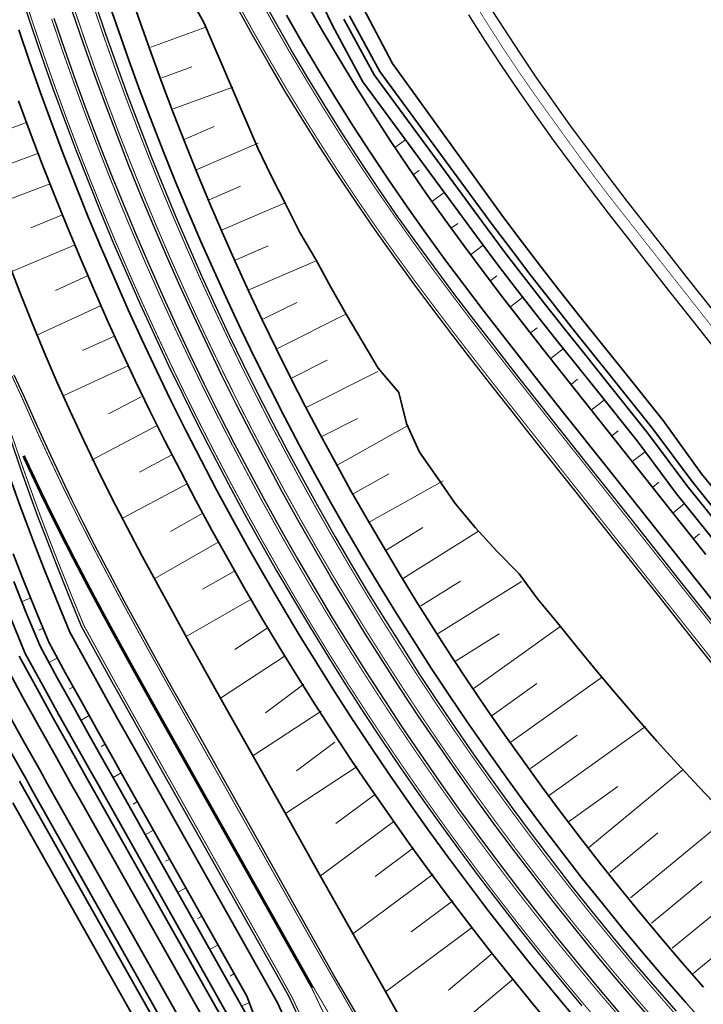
# Model space of a CAD drawing. Header units: metres. Extents: x 154839 to 161660, y 370737 to 378039.
# Tile 52 of 121: x 157237 to 157341, y 372682 to 372832. Entities that reach past the tile are written whole.
import ezdxf

# ---------------------------------------------------------------- set-up
doc = ezdxf.new("R2010")
doc.units = ezdxf.units.M
for name, pattern in [('VW-1-3_STREEP', [4, 1, -3]), ('VW-3-3_STREEP', [6, 3, -3]), ('VW-FP2-1000', [3, 0.3, -2.7])]:
    doc.linetypes.add(name, pattern=pattern)
for name, color, linetype, lineweight in [('B-WE-GW-TALUDARCERING_LANG-G', 100, 'Continuous', 18), ('N-WE-GW-GRONDWERK_BERM-G', 100, 'Continuous', 35), ('N-WE-GW-WATERGANG-G', 130, 'Continuous', 35), ('N-WE-VH-VERHARDING_HALFVERHARDING_BERM-G', 252, 'Continuous', 35), ('N-WE-VH-VERHARDING_KANTVERHARDING-G', 210, 'Continuous', 30), ('N-WE-VW-MARKERING_LANGS_STREEP_13_045-g', 7, 'VW-1-3_STREEP', 35), ('N-WE-VW-MARKERING_LANGS_STREEP_30270_010-G', 7, 'VW-FP2-1000', 35), ('N-WE-VW-MARKERING_LANGS_STREEP_33_015-G', 7, 'VW-3-3_STREEP', 35), ('N-WE-VW-MARKERING_LANGS_STREEP_DOORGETROKKEN_015-G', 7, 'Continuous', 35)]:
    doc.layers.add(name, color=color, linetype=linetype, lineweight=lineweight)

msp = doc.modelspace()

# ---------------------------------------------------------------- linework, layer by layer
at = {"layer": 'B-WE-GW-TALUDARCERING_LANG-G'}
for p, q in [((157257.17, 372827.48), (157265.54, 372830.53)), ((157258.86, 372822.83), (157263.4, 372824.48)), ((157260.57, 372818.13), (157269.64, 372821.43)), ((157238.33, 372816.08), (157229.43, 372812.75)), ((157262.09, 372813.41), (157266.79, 372815.45)), ((157264.08, 372808.82), (157273.49, 372812.9)), ((157294.29, 372812.25), (157295.89, 372813.42)), ((157240.1, 372811.37), (157235.48, 372809.64)), ((157297.1, 372808.12), (157297.99, 372808.76)), ((157241.85, 372806.69), (157232.63, 372803.23)), ((157266.04, 372804.27), (157270.82, 372806.34)), ((157300, 372804.07), (157301.8, 372805.39)), ((157268.03, 372799.69), (157277.58, 372803.82)), ((157243.73, 372802.02), (157238.92, 372800.01)), ((157302.9, 372800), (157303.85, 372800.68)), ((157245.65, 372797.41), (157236.04, 372793.39)), ((157270.01, 372795.12), (157275, 372797.28)), ((157305.78, 372795.93), (157307.7, 372797.4)), ((157271.99, 372790.56), (157282.41, 372795.07)), ((157247.52, 372792.73), (157242.68, 372790.5)), ((157308.85, 372791.99), (157309.78, 372792.71)), ((157274.22, 372786.11), (157279.37, 372788.69)), ((157311.91, 372788.06), (157313.74, 372789.48)), ((157249.61, 372788.19), (157239.94, 372783.73)), ((157276.45, 372781.66), (157286.94, 372786.92)), ((157314.98, 372784.11), (157315.91, 372784.84)), ((157251.72, 372783.62), (157246.79, 372781.35)), ((157318.04, 372780.19), (157319.91, 372781.65)), ((157278.68, 372777.21), (157284, 372779.88)), ((157253.81, 372779.08), (157243.95, 372774.53)), ((157280.91, 372772.76), (157291.67, 372778.16)), ((157321.12, 372776.24), (157322.08, 372776.99)), ((157255.67, 372774.34), (157250.74, 372771.73)), ((157324.16, 372772.3), (157326.14, 372773.88)), ((157283.15, 372768.31), (157288.58, 372771.04)), ((157258.01, 372769.93), (157248.16, 372764.69)), ((157285.5, 372763.93), (157296.09, 372769.89)), ((157327.27, 372768.38), (157328.26, 372769.17)), ((157330.36, 372764.48), (157332.37, 372765.98)), ((157260.35, 372765.51), (157255.43, 372762.89)), ((157287.94, 372759.59), (157293.34, 372762.63)), ((157290.38, 372755.25), (157301.6, 372761.56)), ((157333.47, 372760.56), (157334.44, 372761.34)), ((157262.7, 372761.09), (157252.85, 372755.86)), ((157336.57, 372756.66), (157338.34, 372758.09)), ((157265.05, 372756.64), (157260.16, 372753.84)), ((157292.94, 372750.99), (157298.52, 372754.48)), ((157295.58, 372746.77), (157307, 372753.92)), ((157339.68, 372752.75), (157340.63, 372753.5)), ((157267.53, 372752.3), (157257.76, 372746.71)), ((157270.03, 372747.94), (157265.04, 372745.08)), ((157298.22, 372742.56), (157304.24, 372746.32)), ((157300.86, 372738.34), (157313.52, 372746.25)), ((157238.91, 372743.77), (157237.58, 372743.23)), ((157272.52, 372743.6), (157262.53, 372737.88)), ((157240.78, 372739.13), (157240.11, 372738.86)), ((157274.85, 372739.13), (157269.94, 372735.92)), ((157306.2, 372729.94), (157319.38, 372739.36)), ((157303.5, 372734.12), (157310.14, 372738.27)), ((157242.95, 372734.63), (157241.69, 372733.93)), ((157277.59, 372734.94), (157267.77, 372728.53)), ((157311.99, 372721.85), (157325.88, 372731.77)), ((157245.38, 372730.25), (157244.75, 372729.9)), ((157280.41, 372730.62), (157274.58, 372726.28)), ((157309.1, 372725.89), (157315.86, 372730.73)), ((157247.8, 372725.88), (157246.55, 372725.18)), ((157283.07, 372726.54), (157272.69, 372719.76)), ((157317.78, 372713.75), (157332.4, 372724.2)), ((157314.89, 372717.8), (157322.01, 372722.89)), ((157250.22, 372721.5), (157249.6, 372721.15)), ((157285.15, 372721.8), (157279.32, 372717.46)), ((157288.56, 372718.14), (157277.62, 372710.99)), ((157252.67, 372717.14), (157251.41, 372716.43)), ((157323.8, 372705.83), (157338.13, 372717.65)), ((157320.68, 372709.7), (157328.17, 372715.06)), ((157291.12, 372713.78), (157285.29, 372709.44)), ((157255.13, 372712.78), (157254.5, 372712.42)), ((157330.14, 372698.16), (157345.1, 372710.5)), ((157294.1, 372709.78), (157282.96, 372701.49)), ((157257.58, 372708.42), (157256.32, 372707.71)), ((157326.97, 372701.99), (157334.29, 372708.04)), ((157297.1, 372705.76), (157291.27, 372701.42)), ((157260.04, 372704.06), (157259.41, 372703.71)), ((157336.47, 372690.48), (157352.07, 372703.35)), ((157300.09, 372701.73), (157287.91, 372692.67)), ((157333.3, 372694.32), (157340.95, 372700.62)), ((157262.49, 372699.7), (157261.23, 372698.99)), ((157303.09, 372697.71), (157296.74, 372692.98)), ((157264.95, 372695.35), (157264.31, 372694.99)), ((157306.08, 372693.69), (157292.87, 372683.85)), ((157339.64, 372686.64), (157347.6, 372693.21)), ((157267.4, 372690.99), (157266.14, 372690.28)), ((157309.1, 372689.68), (157302.46, 372684.14)), ((157269.86, 372686.63), (157269.22, 372686.27)), ((157312.31, 372685.83), (157298.32, 372674.15)), ((157272.16, 372682.2), (157270.94, 372681.74))]:
    msp.add_line(p, q, dxfattribs=at)
at = {"layer": 'N-WE-GW-GRONDWERK_BERM-G', "flags": 128}
for points in [[(157253.99, 372835.78), (157255.57, 372831.16), (157257.2, 372826.56), (157258.88, 372821.98), (157260.61, 372817.42), (157262.38, 372812.87), (157264.22, 372808.34), (157266.1, 372803.84), (157268.03, 372799.36), (157270.01, 372794.9), (157272.03, 372790.46), (157274.11, 372786.04), (157276.24, 372781.65), (157278.42, 372777.28), (157280.64, 372772.93), (157282.91, 372768.61), (157285.23, 372764.32), (157287.6, 372760.05), (157290.02, 372755.81), (157292.48, 372751.6), (157294.99, 372747.41), (157297.54, 372743.25), (157300.15, 372739.12), (157302.79, 372735.02), (157305.49, 372730.95), (157308.22, 372726.91), (157311.01, 372722.9), (157313.83, 372718.92), (157316.7, 372714.97), (157319.62, 372711.05), (157322.58, 372707.17), (157325.58, 372703.32), (157328.62, 372699.5), (157331.71, 372695.72), (157334.83, 372691.97), (157338, 372688.26), (157341.21, 372684.59)], [(157265.26, 372831.14), (157262.86, 372835.62)], [(157341.57, 372750.36), (157335.36, 372758.19), (157329.14, 372766.02), (157322.92, 372773.85), (157319.82, 372777.76), (157316.75, 372781.66), (157313.69, 372785.56), (157310.67, 372789.47), (157307.69, 372793.39), (157304.76, 372797.32), (157301.87, 372801.27), (157299.05, 372805.25), (157296.29, 372809.26), (157293.58, 372813.31), (157290.92, 372817.4), (157288.33, 372821.53), (157285.79, 372825.69), (157283.31, 372829.88), (157280.88, 372834.11)], [(157265.26, 372831.14), (157273.45, 372812.14), (157275.54, 372807.84), (157277.69, 372803.58), (157279.84, 372799.33), (157282.25, 372795.2), (157284.54, 372791.02), (157286.89, 372786.88), (157289.3, 372782.77), (157291.76, 372778.7), (157294.86, 372774.98), (157296.07, 372770.25), (157298.04, 372765.92), (157300.78, 372762.02), (157303.47, 372758.1), (157306.56, 372754.43), (157309.8, 372750.87), (157313.16, 372747.42), (157315.96, 372743.62), (157318.99, 372739.99), (157321.96, 372736.32), (157324.94, 372732.68), (157327.97, 372729.08), (157331.03, 372725.51), (157334.14, 372721.99), (157337.29, 372718.51), (157340.48, 372715.07), (157343.7, 372711.67)], [(157318.48, 372678.17), (157315.2, 372682.1), (157311.96, 372686.07), (157308.77, 372690.07), (157305.62, 372694.11), (157302.52, 372698.18), (157299.47, 372702.29), (157296.46, 372706.43), (157293.49, 372710.6), (157290.57, 372714.81), (157287.7, 372719.04), (157284.88, 372723.31), (157282.1, 372727.61), (157279.37, 372731.94), (157276.69, 372736.31), (157274.06, 372740.7), (157271.48, 372745.12), (157268.95, 372749.56), (157266.46, 372754.04), (157264.03, 372758.54), (157261.65, 372763.07), (157259.31, 372767.63), (157257.03, 372772.21), (157254.8, 372776.82), (157252.62, 372781.45), (157250.49, 372786.11), (157248.42, 372790.79), (157246.39, 372795.49), (157244.42, 372800.21), (157242.5, 372804.96), (157240.64, 372809.72), (157238.82, 372814.51), (157237.06, 372819.32)], [(157235.46, 372794.83), (157237.22, 372790.24), (157239.04, 372785.67), (157240.92, 372781.13), (157242.87, 372776.62), (157244.89, 372772.13), (157246.96, 372767.67), (157249.1, 372763.25), (157251.29, 372758.84), (157253.55, 372754.46), (157255.86, 372750.09), (157258.21, 372745.72), (157260.59, 372741.37), (157263, 372737.02), (157265.44, 372732.67), (157267.88, 372728.32), (157272.78, 372719.6), (157277.68, 372710.88), (157282.58, 372702.16), (157287.48, 372693.45), (157292.38, 372684.73), (157297.27, 372676.01)], [(157236.21, 372750.48), (157237.65, 372746.8), (157239.56, 372742.03), (157241.63, 372737.03), (157244.2, 372732.32), (157246.65, 372727.88), (157249.11, 372723.48), (157251.57, 372719.1), (157252.72, 372717.05), (157271.78, 372683.21), (157275.67, 372672.83)]]:
    msp.add_lwpolyline(points, dxfattribs=at)
at = {"layer": 'N-WE-GW-WATERGANG-G', "flags": 128}
for points in [[(157282.69, 372835.13), (157284.81, 372830.76), (157289.42, 372822.2), (157306.69, 372798.75), (157309.61, 372794.84), (157312.59, 372790.95), (157315.62, 372787.06), (157318.68, 372783.18), (157321.78, 372779.31), (157324.9, 372775.42), (157331.15, 372767.62), (157337.13, 372759.59), (157343.39, 372751.79), (157349.71, 372744.04), (157355.85, 372736.15), (157362.01, 372728.28), (157368.2, 372720.42), (157374.44, 372712.6), (157378.82, 372707.13), (157352.78, 372740.1)], [(157344.95, 372753.04), (157338.69, 372760.84), (157332.72, 372768.86), (157326.47, 372776.67), (157323.35, 372780.55), (157320.26, 372784.42), (157317.2, 372788.29), (157314.18, 372792.16), (157311.21, 372796.04), (157308.3, 372799.94), (157291.12, 372823.26), (157286.54, 372831.76)], [(157287.4, 372832.27), (157291.97, 372823.79), (157309.1, 372800.53), (157312.01, 372796.65), (157314.97, 372792.77), (157317.99, 372788.9), (157321.04, 372785.04), (157324.13, 372781.17), (157327.25, 372777.29), (157333.5, 372769.48), (157339.48, 372761.46), (157345.74, 372753.66)], [(157236.3, 372746.27), (157238.22, 372741.48), (157240.32, 372736.4), (157242.92, 372731.62), (157245.38, 372727.18), (157247.84, 372722.77), (157250.3, 372718.39), (157251.46, 372716.34), (157271.92, 372680.01)], [(157235.9, 372740.54), (157238.06, 372735.32), (157240.73, 372730.42), (157243.19, 372725.97), (157245.66, 372721.55), (157248.12, 372717.17), (157249.28, 372715.11), (157269.69, 372678.87)], [(157268.8, 372678.41), (157248.41, 372714.62), (157247.25, 372716.68), (157244.79, 372721.06), (157242.32, 372725.48), (157239.86, 372729.93), (157237.15, 372734.89)], [(157266.58, 372677.27), (157246.23, 372713.39), (157245.07, 372715.45), (157242.61, 372719.84), (157240.13, 372724.27), (157237.66, 372728.73), (157234.89, 372733.81)], [(157235.34, 372726.39), (157237.8, 372721.99), (157240.26, 372717.6), (157241.42, 372715.55), (157261.88, 372679.22)], [(157235.62, 372720.76), (157238.08, 372716.38), (157239.24, 372714.33), (157259.65, 372678.08)], [(157258.76, 372677.62), (157238.37, 372713.83), (157237.21, 372715.89)], [(157256.53, 372676.48), (157236.19, 372712.61)]]:
    msp.add_lwpolyline(points, dxfattribs=at)
msp.add_lwpolyline([(157289.46, 372833.47), (157293.9, 372824.98), (157310.72, 372801.72), (157313.62, 372797.86), (157316.57, 372794), (157319.58, 372790.14), (157322.63, 372786.28), (157325.71, 372782.42), (157328.83, 372778.54), (157335.07, 372770.73), (157340.94, 372762.62), (157347.28, 372754.89), (157353.71, 372747.22), (157359.81, 372739.3), (157365.96, 372731.41), (157372.11, 372723.52), (157378.34, 372715.7), (157382.71, 372710.25, 0.312425), (157394.87, 372709.48, -1), (157397.06, 372704.24, -0.301604), (157378.82, 372707.13)], format="xyb", dxfattribs=at)
at = {"layer": 'N-WE-VH-VERHARDING_HALFVERHARDING_BERM-G'}
msp.add_lwpolyline([(157340.16, 372680.44), (157338.55, 372682.24), (157335.31, 372685.94), (157332.12, 372689.69), (157328.97, 372693.46), (157325.86, 372697.28), (157322.79, 372701.12), (157319.76, 372705), (157316.78, 372708.92), (157313.84, 372712.87), (157310.95, 372716.84), (157308.1, 372720.86), (157305.3, 372724.9), (157302.54, 372728.97), (157299.82, 372733.08), (157297.15, 372737.21), (157294.53, 372741.37), (157291.95, 372745.57), (157289.43, 372749.79), (157286.94, 372754.04), (157284.51, 372758.31), (157282.12, 372762.61), (157279.78, 372766.94), (157277.49, 372771.3), (157275.25, 372775.68), (157273.05, 372780.08), (157270.91, 372784.51), (157268.81, 372788.96), (157266.77, 372793.44), (157264.77, 372797.94), (157262.83, 372802.45), (157260.93, 372807), (157259.09, 372811.56), (157257.29, 372816.14), (157255.55, 372820.74), (157253.86, 372825.36), (157252.22, 372830), (157250.63, 372834.66)], dxfattribs=at)
at = {"layer": 'N-WE-VH-VERHARDING_HALFVERHARDING_BERM-G', "flags": 128}
for points in [[(157345.01, 372740.32), (157338.79, 372748.15), (157332.58, 372755.98), (157326.36, 372763.81), (157320.14, 372771.64), (157317.04, 372775.56), (157313.96, 372779.47), (157310.89, 372783.38), (157307.86, 372787.31), (157304.86, 372791.25), (157301.9, 372795.21), (157298.99, 372799.2), (157296.14, 372803.22), (157293.35, 372807.27), (157290.61, 372811.36), (157287.93, 372815.49), (157285.31, 372819.66), (157282.74, 372823.86), (157280.24, 372828.1), (157277.79, 372832.37)], [(157237.07, 372830.12), (157238.71, 372825.31), (157240.4, 372820.52), (157242.15, 372815.75), (157243.95, 372811), (157245.8, 372806.27), (157247.7, 372801.56), (157249.66, 372796.87), (157251.67, 372792.21), (157253.73, 372787.56), (157255.84, 372782.95), (157258, 372778.35), (157260.22, 372773.78), (157262.48, 372769.23), (157264.8, 372764.71), (157267.16, 372760.21), (157269.58, 372755.75), (157272.04, 372751.3), (157274.56, 372746.89), (157277.12, 372742.5), (157279.73, 372738.15), (157282.39, 372733.82), (157285.1, 372729.52), (157287.85, 372725.25), (157290.65, 372721.02), (157293.5, 372716.81), (157296.4, 372712.64), (157299.34, 372708.5), (157302.33, 372704.39), (157305.36, 372700.32), (157308.44, 372696.28), (157311.56, 372692.27), (157314.73, 372688.3), (157317.94, 372684.36), (157321.19, 372680.46)], [(157235.57, 372762.5), (157237.29, 372757.68), (157238.13, 372755.42), (157239.52, 372751.76), (157240.95, 372748.11), (157242.85, 372743.37), (157244.84, 372738.56), (157247.31, 372734.03), (157249.75, 372729.61), (157252.2, 372725.22), (157254.66, 372720.84), (157255.82, 372718.79), (157276.37, 372682.29), (157280.03, 372674.42)]]:
    msp.add_lwpolyline(points, dxfattribs=at)
at = {"layer": 'N-WE-VH-VERHARDING_KANTVERHARDING-G', "flags": 128}
for points in [[(157237.39, 372835.55), (157238.97, 372830.75), (157240.6, 372825.96), (157242.28, 372821.2), (157244.02, 372816.45), (157245.81, 372811.72), (157247.66, 372807.01), (157249.55, 372802.32), (157251.5, 372797.65), (157253.5, 372793.01), (157255.55, 372788.39), (157257.66, 372783.79), (157259.81, 372779.21), (157262.01, 372774.66), (157264.27, 372770.13), (157266.57, 372765.63), (157268.93, 372761.16), (157271.33, 372756.71), (157273.79, 372752.28), (157276.29, 372747.89), (157278.84, 372743.52), (157281.44, 372739.19), (157284.09, 372734.88), (157286.78, 372730.6), (157289.52, 372726.35), (157292.31, 372722.13), (157295.15, 372717.94), (157298.03, 372713.79), (157300.96, 372709.67), (157303.94, 372705.58), (157306.96, 372701.52), (157310.02, 372697.5), (157313.13, 372693.51), (157316.28, 372689.55), (157319.48, 372685.63), (157322.72, 372681.75)], [(157248.73, 372834.02), (157250.33, 372829.34), (157251.98, 372824.68), (157253.68, 372820.04), (157255.43, 372815.42), (157257.23, 372810.82), (157259.08, 372806.24), (157260.99, 372801.67), (157262.94, 372797.13), (157264.94, 372792.62), (157267, 372788.12), (157269.1, 372783.65), (157271.26, 372779.2), (157273.46, 372774.78), (157275.72, 372770.38), (157278.02, 372766), (157280.37, 372761.65), (157282.76, 372757.33), (157285.21, 372753.04), (157287.7, 372748.77), (157290.24, 372744.53), (157292.83, 372740.32), (157295.47, 372736.14), (157298.15, 372731.98), (157300.87, 372727.86), (157303.65, 372723.77), (157306.46, 372719.71), (157309.33, 372715.68), (157312.23, 372711.68), (157315.18, 372707.71), (157318.18, 372703.78), (157321.22, 372699.88), (157324.3, 372696.02), (157327.42, 372692.19), (157330.59, 372688.4), (157333.8, 372684.64), (157337.05, 372680.91)], [(157346.53, 372728.75), (157340.31, 372736.59), (157334.1, 372744.42), (157327.88, 372752.25), (157321.66, 372760.08), (157315.44, 372767.91), (157312.34, 372771.83), (157309.24, 372775.76), (157306.16, 372779.7), (157303.1, 372783.66), (157300.07, 372787.64), (157297.07, 372791.65), (157294.12, 372795.7), (157291.23, 372799.78), (157288.38, 372803.9), (157285.6, 372808.06), (157282.88, 372812.26), (157280.21, 372816.5), (157277.6, 372820.77), (157275.05, 372825.08), (157272.56, 372829.42), (157270.14, 372833.8)], [(157242.43, 372831.91), (157244.05, 372827.16), (157245.72, 372822.43), (157247.44, 372817.72), (157249.22, 372813.03), (157251.05, 372808.36), (157252.93, 372803.71), (157254.86, 372799.08), (157256.85, 372794.47), (157258.88, 372789.89), (157260.97, 372785.32), (157263.1, 372780.78), (157265.29, 372776.27), (157267.53, 372771.78), (157269.81, 372767.31), (157272.15, 372762.87), (157274.53, 372758.46), (157276.97, 372754.07), (157279.45, 372749.71), (157281.98, 372745.38), (157284.56, 372741.08), (157287.19, 372736.8), (157289.86, 372732.56), (157292.58, 372728.35), (157295.35, 372724.16), (157298.16, 372720.01), (157301.02, 372715.89), (157303.93, 372711.8), (157306.88, 372707.74), (157309.87, 372703.71), (157312.91, 372699.72), (157316, 372695.77), (157319.12, 372691.85), (157322.3, 372687.96), (157325.51, 372684.11), (157328.77, 372680.29)], [(157334.31, 372678.5), (157331.04, 372682.25), (157327.8, 372686.04), (157324.61, 372689.87), (157321.46, 372693.73), (157318.35, 372697.62), (157315.29, 372701.56), (157312.27, 372705.52), (157309.29, 372709.52), (157306.36, 372713.55), (157303.48, 372717.61), (157300.64, 372721.7), (157297.84, 372725.83), (157295.09, 372729.99), (157292.39, 372734.17), (157289.73, 372738.39), (157287.12, 372742.64), (157284.56, 372746.91), (157282.05, 372751.21), (157279.58, 372755.54), (157277.16, 372759.9), (157274.8, 372764.28), (157272.48, 372768.69), (157270.2, 372773.13), (157267.98, 372777.59), (157265.81, 372782.08), (157263.69, 372786.59), (157261.62, 372791.12), (157259.6, 372795.67), (157257.63, 372800.25), (157255.71, 372804.85), (157253.84, 372809.47), (157252.02, 372814.11), (157250.25, 372818.77), (157248.54, 372823.45), (157246.88, 372828.15), (157245.27, 372832.86)], [(157290.12, 372677.69), (157285.06, 372686.32), (157264.14, 372723.48), (157262.98, 372725.53), (157260.53, 372729.89), (157258.1, 372734.25), (157255.68, 372738.62), (157253.28, 372743.01), (157250.93, 372747.42), (157248.61, 372751.84), (157246.88, 372755.24), (157245.17, 372758.66), (157244.14, 372760.77), (157242, 372765.28), (157239.91, 372769.82), (157237.9, 372774.39), (157236.39, 372777.64)]]:
    msp.add_lwpolyline(points, dxfattribs=at)
at = {"layer": 'N-WE-VH-VERHARDING_KANTVERHARDING-G'}
for points in [[(157343.45, 372739.07), (157337.23, 372746.91), (157331.01, 372754.74), (157324.79, 372762.57), (157318.58, 372770.4), (157315.47, 372774.32), (157312.38, 372778.23), (157309.31, 372782.16), (157306.27, 372786.09), (157303.26, 372790.05), (157300.29, 372794.03), (157297.37, 372798.03), (157294.5, 372802.07), (157291.69, 372806.15), (157288.94, 372810.26), (157286.25, 372814.41), (157283.61, 372818.6), (157281.03, 372822.83), (157278.51, 372827.09), (157276.05, 372831.39), (157273.65, 372835.72)], [(157281.84, 372675.27), (157278.15, 372683.21), (157257.56, 372719.77), (157256.4, 372721.83), (157253.95, 372726.19), (157251.5, 372730.58), (157249.06, 372734.99), (157246.64, 372739.42), (157244.7, 372744.12), (157242.81, 372748.85), (157241.39, 372752.47), (157240, 372756.12), (157239.17, 372758.37), (157237.45, 372763.16), (157235.81, 372767.97)]]:
    msp.add_lwpolyline(points, dxfattribs=at)
at = {"layer": 'N-WE-VH-VERHARDING_KANTVERHARDING-G', "flags": 128}
for points in [[(157308.34, 372834.18), (157310.79, 372830.35), (157313.28, 372826.55), (157315.84, 372822.78), (157318.04, 372819.64), (157318.39, 372819.13), (157321.11, 372815.34), (157323.87, 372811.61), (157326.69, 372807.86), (157329.58, 372804.08), (157332.53, 372800.29), (157335.53, 372796.46), (157338.59, 372792.59), (157341.15, 372789.35), (157403.85, 372710.21, -0.058973), (157410.02, 372700.2), (157410.09, 372700.03)], [(157406.92, 372698.56), (157405.25, 372702.16, 0.058973), (157402.79, 372706.16), (157338.53, 372787.27), (157335.96, 372790.51), (157332.9, 372794.39), (157329.89, 372798.23), (157326.93, 372802.04), (157324.02, 372805.83), (157321.18, 372809.61), (157318.41, 372813.37), (157315.67, 372817.18), (157315.29, 372817.71), (157313.08, 372820.88), (157310.5, 372824.69), (157307.98, 372828.53), (157305.51, 372832.4)]]:
    msp.add_lwpolyline(points, format="xyb", dxfattribs=at)
at = {"layer": 'N-WE-VW-MARKERING_LANGS_STREEP_13_045-g', "const_width": 0.45, "flags": 128}
msp.add_lwpolyline([(157237.81, 372765.35), (157238.58, 372763.69), (157240.74, 372759.13), (157241.79, 372757), (157243.51, 372753.54), (157245.26, 372750.11), (157247.59, 372745.65), (157249.96, 372741.22), (157252.37, 372736.81), (157254.8, 372732.42), (157257.24, 372728.04), (157259.69, 372723.68), (157260.85, 372721.63), (157281.77, 372684.47)], dxfattribs=at)
at = {"layer": 'N-WE-VW-MARKERING_LANGS_STREEP_30270_010-G', "const_width": 0.1, "flags": 128}
msp.add_lwpolyline([(157408.4, 372699.36), (157406.78, 372702.86, 0.058973), (157404.1, 372707.2), (157348.13, 372777.86), (157328.25, 372803.08, -0.00904), (157322.54, 372810.6, -0.00313), (157315.56, 372820.27, -0.015298), (157308.17, 372831.35, -0.005176), (157301.02, 372843.08, -0.013575), (157295.47, 372853.01, 0.001074), (157292.91, 372857.86, -0.091928), (157287.37, 372875.55, 0.001074), (157286.04, 372886.35), (157281.85, 372923.85)], format="xyb", dxfattribs=at)
at = {"layer": 'N-WE-VW-MARKERING_LANGS_STREEP_33_015-G', "flags": 128}
for points in [[(157213.32, 373268.7, 0.15, 0.15, 0), (157213.78, 373264.97, 0.15, 0.15, 0), (157214.39, 373259.99, 0.15, 0.15, 0), (157215.01, 373255.02, 0.15, 0.15, 0), (157215.62, 373250.04, 0.15, 0.15, 0), (157216.24, 373245.07, 0.15, 0.15, 0), (157216.85, 373240.09, 0.15, 0.15, 0), (157217.46, 373235.11, 0.15, 0.15, 0), (157218.08, 373230.13, 0.15, 0.15, 0), (157218.69, 373225.16, 0.15, 0.15, 0), (157219.31, 373220.18, 0.15, 0.15, 0), (157219.92, 373215.2, 0.15, 0.15, 0), (157220.54, 373210.21, 0.15, 0.15, 0), (157221.15, 373205.23, 0.15, 0.15, 0), (157221.75, 373200.25, 0.15, 0.15, 0), (157222.09, 373195.25, 0.15, 0.15, 0), (157222.4, 373190.24, 0.15, 0.15, 0), (157222.71, 373185.24, 0.15, 0.15, 0), (157223.01, 373180.23, 0.15, 0.15, 0), (157223.31, 373175.23, 0.15, 0.15, 0), (157223.59, 373170.22, 0.15, 0.15, 0), (157223.87, 373165.22, 0.15, 0.15, 0), (157224.06, 373161.66, 0.15, 0.15, 0), (157224.14, 373160.21, 0.15, 0.15, 0), (157224.4, 373155.21, 0.15, 0.15, 0), (157224.65, 373150.2, 0.15, 0.15, 0), (157224.9, 373145.19, 0.15, 0.15, 0), (157225.13, 373140.18, 0.15, 0.15, 0), (157225.36, 373135.18, 0.15, 0.15, 0), (157225.57, 373130.17, 0.15, 0.15, 0), (157225.79, 373125.16, 0.15, 0.15, 0), (157225.98, 373120.15, 0.15, 0.15, 0), (157226.18, 373115.14, 0.15, 0.15, 0), (157226.36, 373110.13, 0.15, 0.15, 0), (157226.54, 373105.12, 0.15, 0.15, 0), (157226.71, 373100.11, 0.15, 0.15, 0), (157226.87, 373095.1, 0.15, 0.15, 0), (157227.02, 373090.09, 0.15, 0.15, 0), (157227.17, 373085.08, 0.15, 0.15, 0), (157227.3, 373080.06, 0.15, 0.15, 0), (157227.43, 373075.05, 0.15, 0.15, 0), (157227.54, 373070.04, 0.15, 0.15, 0), (157227.66, 373065.03, 0.15, 0.15, 0), (157227.75, 373060.02, 0.15, 0.15, 0), (157227.85, 373055, 0.15, 0.15, 0), (157227.93, 373049.99, 0.15, 0.15, 0), (157228.01, 373044.98, 0.15, 0.15, 0), (157228.08, 373039.97, 0.15, 0.15, 0), (157228.11, 373037.34, 0.15, 0.15, 0.006616), (157228.18, 373034.69, 0.15, 0.15, 0), (157228.49, 373026.73, 0.15, 0.15, 0), (157228.69, 373021.73, 0.15, 0.15, 0), (157228.88, 373016.74, 0.15, 0.15, 0), (157229.08, 373011.74, 0.15, 0.15, 0), (157229.28, 373006.75, 0.15, 0.15, 0), (157229.48, 373001.76, 0.15, 0.15, 0), (157229.71, 372996.78, 0.15, 0.15, 0), (157229.96, 372991.81, 0.15, 0.15, 0), (157230.25, 372986.84, 0.15, 0.15, 0), (157230.58, 372981.88, 0.15, 0.15, 0), (157230.97, 372976.94, 0.15, 0.15, 0), (157231.41, 372972, 0.15, 0.15, 0), (157231.92, 372967.07, 0.15, 0.15, 0), (157232.5, 372962.15, 0.15, 0.15, 0), (157233.15, 372957.23, 0.15, 0.15, 0), (157233.87, 372952.33, 0.15, 0.15, 0), (157234.65, 372947.44, 0.15, 0.15, 0), (157235.51, 372942.55, 0.15, 0.15, 0), (157236.43, 372937.68, 0.15, 0.15, 0), (157237.42, 372932.83, 0.15, 0.15, 0), (157238.47, 372927.99, 0.15, 0.15, 0), (157239.59, 372923.16, 0.15, 0.15, 0), (157240.78, 372918.35, 0.15, 0.15, 0), (157242.04, 372913.55, 0.15, 0.15, 0), (157243.36, 372908.78, 0.15, 0.15, 0), (157244.75, 372904.02, 0.15, 0.15, 0), (157246.21, 372899.28, 0.15, 0.15, 0), (157247.73, 372894.57, 0.15, 0.15, 0), (157249.31, 372889.87, 0.15, 0.15, 0), (157250.96, 372885.2, 0.15, 0.15, 0), (157252.68, 372880.55, 0.15, 0.15, 0), (157254.46, 372875.92, 0.15, 0.15, 0), (157256.3, 372871.32, 0.15, 0.15, 0), (157258.21, 372866.75, 0.15, 0.15, 0), (157260.18, 372862.2, 0.15, 0.15, 0), (157262.22, 372857.68, 0.15, 0.15, 0), (157264.31, 372853.19, 0.15, 0.15, 0), (157266.47, 372848.73, 0.15, 0.15, 0), (157268.69, 372844.3, 0.15, 0.15, 0), (157270.98, 372839.9, 0.15, 0.15, 0), (157273.32, 372835.54, 0.15, 0.15, 0), (157275.72, 372831.2, 0.15, 0.15, 0), (157278.18, 372826.9, 0.15, 0.15, 0), (157280.71, 372822.64, 0.15, 0.15, 0), (157283.29, 372818.41, 0.15, 0.15, 0), (157285.93, 372814.21, 0.15, 0.15, 0), (157288.63, 372810.05, 0.15, 0.15, 0), (157291.38, 372805.94, 0.15, 0.15, 0), (157294.2, 372801.86, 0.15, 0.15, 0), (157297.07, 372797.81, 0.15, 0.15, 0), (157299.99, 372793.8, 0.15, 0.15, 0), (157302.96, 372789.82, 0.15, 0.15, 0), (157305.97, 372785.86, 0.15, 0.15, 0), (157309.02, 372781.93, 0.15, 0.15, 0), (157312.09, 372778, 0.15, 0.15, 0), (157315.18, 372774.08, 0.15, 0.15, 0), (157318.28, 372770.17, 0.15, 0.15, 0), (157324.5, 372762.34, 0.15, 0.15, 0), (157330.72, 372754.5, 0.15, 0.15, 0), (157336.93, 372746.67, 0.15, 0.15, 0), (157343.15, 372738.84, 0.15, 0.15, 0), (157349.37, 372731.01, 0.15, 0.15, 0), (157355.59, 372723.18, 0.15, 0.15, 0), (157361.81, 372715.34, 0.15, 0.15, 0), (157371.02, 372705.19, 0.15, 0.15, 0.214849), (157382.76, 372700.11, 0.15, 0.15, 0), (157384.73, 372699.96, 0.15, 0.15, 0), (157385.7, 372699.81, 0.15, 0.15, 0), (157386.66, 372699.61, 0.15, 0.15, 0), (157387.61, 372699.36, 0.15, 0.15, 0), (157388.54, 372699.07, 0.15, 0.15, 0), (157389.46, 372698.73, 0.15, 0.15, 0), (157390.37, 372698.35, 0.15, 0.15, 0), (157391.25, 372697.92, 0.15, 0.15, 0), (157392.11, 372697.45, 0.15, 0.15, 0), (157392.99, 372696.95, 0.15, 0.15, 0.229736), (157403.79, 372696.69, 0.15, 0.15, 0), (157404.36, 372696.96, 0.15, 0.15, 0), (157407.12, 372698.24, 0, 0, 0)], [(157211.23, 373160.98, 0.15, 0.15, 0), (157211.2, 373159.53, 0.15, 0.15, 0), (157211.11, 373154.53, 0.15, 0.15, 0), (157211.02, 373149.53, 0.15, 0.15, 0), (157210.93, 373144.52, 0.15, 0.15, 0), (157210.84, 373139.53, 0.15, 0.15, 0), (157210.75, 373134.53, 0.15, 0.15, 0), (157210.66, 373129.53, 0.15, 0.15, 0), (157210.57, 373124.53, 0.15, 0.15, 0), (157210.48, 373119.54, 0.15, 0.15, 0), (157210.39, 373114.54, 0.15, 0.15, 0), (157210.37, 373109.55, 0.15, 0.15, 0), (157210.54, 373104.57, 0.15, 0.15, 0), (157210.72, 373099.58, 0.15, 0.15, 0), (157210.87, 373094.6, 0.15, 0.15, 0), (157211.03, 373089.62, 0.15, 0.15, 0), (157211.16, 373084.63, 0.15, 0.15, 0), (157211.3, 373079.65, 0.15, 0.15, 0), (157211.43, 373074.66, 0.15, 0.15, 0), (157211.55, 373069.68, 0.15, 0.15, 0), (157211.65, 373064.69, 0.15, 0.15, 0), (157211.76, 373059.71, 0.15, 0.15, 0), (157211.85, 373054.72, 0.15, 0.15, 0), (157211.93, 373049.73, 0.15, 0.15, 0), (157212.01, 373044.75, 0.15, 0.15, 0), (157212.07, 373040.1, 0.15, 0.15, -0.025075), (157211.72, 373030.08, 0.15, 0.15, 0), (157211.7, 373029.92, 0.15, 0.15, 0), (157211.27, 373024.93, 0.15, 0.15, 0), (157210.84, 373019.95, 0.15, 0.15, 0), (157210.42, 373014.97, 0.15, 0.15, 0), (157209.99, 373009.99, 0.15, 0.15, 0), (157209.56, 373005.01, 0.15, 0.15, 0), (157209.13, 373000.03, 0.15, 0.15, 0), (157208.7, 372995.04, 0.15, 0.15, 0), (157208.27, 372990.06, 0.15, 0.15, 0), (157207.84, 372985.08, 0.15, 0.15, 0), (157207.41, 372980.1, 0.15, 0.15, 0), (157206.99, 372975.12, 0.15, 0.15, 0), (157206.56, 372970.14, 0.15, 0.15, 0), (157206.13, 372965.15, 0.15, 0.15, 0), (157205.71, 372960.16, 0.15, 0.15, 0), (157205.31, 372955.16, 0.15, 0.15, 0), (157204.93, 372950.16, 0.15, 0.15, 0), (157204.59, 372945.14, 0.15, 0.15, 0), (157204.29, 372940.12, 0.15, 0.15, 0), (157204.05, 372935.09, 0.15, 0.15, 0), (157203.86, 372930.05, 0.15, 0.15, 0), (157203.75, 372925.01, 0.15, 0.15, 0), (157203.7, 372919.97, 0.15, 0.15, 0), (157203.73, 372914.92, 0.15, 0.15, 0), (157203.82, 372909.88, 0.15, 0.15, 0), (157203.99, 372904.84, 0.15, 0.15, 0), (157204.22, 372899.8, 0.15, 0.15, 0), (157204.53, 372894.77, 0.15, 0.15, 0), (157204.9, 372889.74, 0.15, 0.15, 0), (157205.35, 372884.71, 0.15, 0.15, 0), (157205.86, 372879.69, 0.15, 0.15, 0), (157206.45, 372874.68, 0.15, 0.15, 0), (157207.1, 372869.68, 0.15, 0.15, 0), (157207.82, 372864.69, 0.15, 0.15, 0), (157208.61, 372859.71, 0.15, 0.15, 0), (157209.48, 372854.74, 0.15, 0.15, 0), (157210.41, 372849.78, 0.15, 0.15, 0), (157211.4, 372844.84, 0.15, 0.15, 0), (157212.47, 372839.91, 0.15, 0.15, 0), (157213.61, 372834.99, 0.15, 0.15, 0), (157214.81, 372830.09, 0.15, 0.15, 0), (157216.08, 372825.21, 0.15, 0.15, 0), (157217.42, 372820.35, 0.15, 0.15, 0), (157218.83, 372815.51, 0.15, 0.15, 0), (157220.3, 372810.68, 0.15, 0.15, 0), (157221.84, 372805.88, 0.15, 0.15, 0), (157223.45, 372801.1, 0.15, 0.15, 0), (157225.13, 372796.34, 0.15, 0.15, 0), (157226.87, 372791.61, 0.15, 0.15, 0), (157228.67, 372786.9, 0.15, 0.15, 0), (157230.54, 372782.21, 0.15, 0.15, 0), (157234.99, 372771.5, 0.15, 0.15, 0), (157237.79, 372763.32, 0.15, 0.15, 0), (157239.51, 372758.53, 0.15, 0.15, 0), (157240.34, 372756.28, 0.15, 0.15, 0), (157241.72, 372752.64, 0.15, 0.15, 0), (157243.14, 372749.02, 0.15, 0.15, 0), (157245.03, 372744.3, 0.15, 0.15, 0), (157246.97, 372739.6, 0.15, 0.15, 0), (157249.39, 372735.17, 0.15, 0.15, 0), (157251.83, 372730.76, 0.15, 0.15, 0), (157254.27, 372726.38, 0.15, 0.15, 0), (157256.73, 372722.01, 0.15, 0.15, 0), (157257.89, 372719.96, 0.15, 0.15, 0), (157276.36, 372687.16, 0.15, 0.15, 0), (157278.72, 372682.88, 0.15, 0.15, 0), (157282.18, 372675.42, 0.15, 0.15, -0.395059), (157270.93, 372641.17, 0.15, 0.15, 0), (157263.47, 372637.09, 0.15, 0.15, 0), (157262.59, 372636.61, 0.15, 0.15, 0), (157261.71, 372636.13, 0.15, 0.15, 0), (157260.82, 372635.66, 0.15, 0.15, 0), (157259.94, 372635.19, 0.15, 0.15, 0), (157259.05, 372634.73, 0.15, 0.15, 0), (157258.16, 372634.27, 0.15, 0.15, 0), (157257.27, 372633.81, 0.15, 0.15, 0), (157256.38, 372633.35, 0.15, 0.15, 0), (157255.49, 372632.9, 0.15, 0.15, 0), (157254.59, 372632.46, 0.15, 0.15, 0), (157253.7, 372632.01, 0.15, 0.15, 0), (157252.8, 372631.57, 0.15, 0.15, 0), (157251.9, 372631.14, 0.15, 0.15, 0), (157251, 372630.7, 0.15, 0.15, 0), (157184.27, 372598.61, 0, 0, 0)]]:
    msp.add_lwpolyline(points, format="xyseb", dxfattribs=at)
at = {"layer": 'N-WE-VW-MARKERING_LANGS_STREEP_33_015-G', "const_width": 0.15, "flags": 128}
for points in [[(157215.55, 372998.76), (157215.55, 372994.86), (157215.56, 372989.85), (157215.57, 372984.84), (157215.61, 372979.82), (157215.67, 372974.8), (157215.75, 372969.77), (157215.87, 372964.73), (157216.04, 372959.7), (157216.24, 372954.66), (157216.5, 372949.61), (157216.81, 372944.57), (157217.18, 372939.53), (157217.61, 372934.49), (157218.09, 372929.46), (157218.63, 372924.44), (157219.22, 372919.42), (157219.87, 372914.41), (157220.57, 372909.41), (157221.33, 372904.41), (157222.15, 372899.42), (157223.02, 372894.45), (157223.95, 372889.48), (157224.93, 372884.52), (157225.96, 372879.58), (157227.06, 372874.64), (157228.2, 372869.72), (157229.4, 372864.81), (157230.66, 372859.92), (157231.97, 372855.04), (157233.33, 372850.17), (157234.75, 372845.32), (157236.22, 372840.49), (157237.74, 372835.67), (157239.32, 372830.87), (157240.95, 372826.09), (157242.64, 372821.32), (157244.37, 372816.58), (157246.16, 372811.85), (157248.01, 372807.15), (157249.9, 372802.46), (157251.85, 372797.8), (157253.85, 372793.16), (157255.9, 372788.54), (157258, 372783.94), (157260.15, 372779.37), (157262.35, 372774.82), (157264.6, 372770.3), (157266.91, 372765.8), (157269.26, 372761.33), (157271.66, 372756.89), (157274.11, 372752.47), (157276.61, 372748.08), (157279.16, 372743.71), (157281.76, 372739.38), (157284.4, 372735.07), (157287.1, 372730.8), (157289.84, 372726.55), (157292.63, 372722.34), (157295.46, 372718.16), (157298.34, 372714), (157301.27, 372709.88), (157304.24, 372705.8), (157307.26, 372701.74), (157310.32, 372697.72), (157313.42, 372693.74), (157316.57, 372689.79), (157319.77, 372685.87), (157323.01, 372681.99), (157326.29, 372678.15), (157329.61, 372674.34), (157331.26, 372672.5), (157331.6, 372672.12), (157332.98, 372670.57), (157336.38, 372666.84), (157339.83, 372663.15), (157343.32, 372659.49), (157346.85, 372655.88), (157350.42, 372652.3), (157354.03, 372648.76), (157357.67, 372645.27), (157361.36, 372641.81), (157365.08, 372638.4), (157368.85, 372635.02), (157372.65, 372631.69), (157376.48, 372628.4), (157380.36, 372625.16), (157384.26, 372621.95), (157388.21, 372618.79), (157392.19, 372615.68), (157396.2, 372612.61), (157400.25, 372609.58), (157404.33, 372606.6), (157408.44, 372603.67), (157412.58, 372600.78), (157416.76, 372597.94), (157420.97, 372595.14), (157425.21, 372592.39), (157429.48, 372589.69), (157433.78, 372587.03), (157438.11, 372584.43), (157442.47, 372581.87), (157446.85, 372579.36), (157451.26, 372576.9), (157455.7, 372574.48), (157460.17, 372572.12), (157464.66, 372569.81), (157469.18, 372567.55), (157473.73, 372565.33), (157478.29, 372563.17), (157482.88, 372561.06), (157487.5, 372559), (157492.14, 372556.99), (157496.79, 372555.04), (157501.47, 372553.13), (157506.18, 372551.28), (157510.9, 372549.48), (157515.64, 372547.73), (157520.4, 372546.04), (157525.17, 372544.39), (157529.95, 372542.8), (157534.74, 372541.24), (157539.53, 372539.72), (157544.33, 372538.23), (157549.13, 372536.76), (157553.94, 372535.31), (157558.74, 372533.87), (157563.53, 372532.45), (157568.33, 372531.02), (157573.12, 372529.6), (157577.91, 372528.18), (157582.7, 372526.75), (157587.49, 372525.32), (157592.27, 372523.89), (157597.06, 372522.45), (157601.79, 372521.03), (157601.84, 372521.01), (157606.62, 372519.57), (157611.4, 372518.11), (157616.17, 372516.66), (157620.94, 372515.19), (157625.71, 372513.71), (157630.47, 372512.23), (157635.23, 372510.73), (157639.99, 372509.23), (157644.74, 372507.71), (157649.49, 372506.18), (157654.23, 372504.64), (157658.97, 372503.08), (157663.7, 372501.51), (157668.42, 372499.93), (157673.14, 372498.33), (157677.86, 372496.71), (157682.56, 372495.07), (157687.26, 372493.42), (157691.95, 372491.75), (157696.64, 372490.06), (157701.32, 372488.35), (157705.99, 372486.62), (157710.65, 372484.87), (157715.3, 372483.1), (157719.95, 372481.32), (157724.59, 372479.51), (157729.23, 372477.68), (157733.85, 372475.84), (157738.47, 372473.97), (157743.08, 372472.09), (157747.68, 372470.18), (157752.28, 372468.26), (157756.86, 372466.32), (157761.44, 372464.36), (157766.01, 372462.38), (157770.57, 372460.38), (157775.12, 372458.36), (157779.67, 372456.33), (157784.2, 372454.27), (157788.73, 372452.2), (157793.25, 372450.1), (157797.76, 372447.99), (157802.26, 372445.86), (157806.75, 372443.71), (157811.24, 372441.54), (157815.71, 372439.36), (157820.18, 372437.15), (157821.51, 372436.48)], [(157225.41, 372965.6), (157225.42, 372965), (157225.58, 372960.04), (157225.78, 372955.09), (157226.03, 372950.15), (157226.34, 372945.21), (157226.7, 372940.28), (157227.12, 372935.35), (157227.59, 372930.43), (157228.12, 372925.51), (157228.7, 372920.59), (157229.33, 372915.69), (157230.02, 372910.79), (157230.77, 372905.9), (157231.57, 372901.02), (157232.42, 372896.14), (157233.32, 372891.28), (157234.29, 372886.43), (157235.3, 372881.59), (157236.37, 372876.76), (157237.49, 372871.94), (157238.67, 372867.13), (157239.89, 372862.34), (157241.18, 372857.56), (157242.51, 372852.8), (157243.9, 372848.05), (157245.34, 372843.32), (157246.83, 372838.6), (157248.38, 372833.9), (157249.97, 372829.22), (157251.62, 372824.56), (157253.32, 372819.91), (157255.08, 372815.29), (157256.88, 372810.68), (157258.73, 372806.09), (157260.64, 372801.53), (157262.6, 372796.98), (157264.6, 372792.46), (157266.66, 372787.96), (157268.77, 372783.49), (157270.92, 372779.03), (157273.13, 372774.61), (157275.38, 372770.2), (157277.69, 372765.83), (157280.04, 372761.47), (157282.44, 372757.15), (157284.89, 372752.85), (157287.38, 372748.58), (157289.92, 372744.33), (157292.51, 372740.12), (157295.15, 372735.93), (157297.83, 372731.78), (157300.56, 372727.65), (157303.34, 372723.56), (157306.16, 372719.49), (157309.02, 372715.46), (157311.93, 372711.46), (157314.88, 372707.49), (157317.88, 372703.55), (157320.92, 372699.65), (157324.01, 372695.78), (157327.14, 372691.95), (157330.3, 372688.15), (157333.52, 372684.39), (157336.77, 372680.66), (157338.38, 372678.86), (157338.72, 372678.48), (157340.06, 372676.97), (157343.4, 372673.32), (157346.77, 372669.7), (157350.19, 372666.13), (157353.65, 372662.58), (157357.14, 372659.08), (157360.67, 372655.62), (157364.24, 372652.2), (157367.85, 372648.81), (157371.5, 372645.47), (157375.18, 372642.17), (157378.9, 372638.91), (157382.66, 372635.69), (157386.45, 372632.51), (157390.28, 372629.37), (157394.14, 372626.28), (157398.03, 372623.23), (157401.96, 372620.23), (157405.92, 372617.26), (157409.92, 372614.35), (157413.94, 372611.47), (157418, 372608.64), (157422.09, 372605.86), (157426.21, 372603.12), (157430.36, 372600.43), (157434.54, 372597.78), (157438.75, 372595.19), (157442.99, 372592.63), (157447.26, 372590.13), (157451.55, 372587.67), (157455.87, 372585.26), (157460.22, 372582.9), (157464.59, 372580.59), (157468.99, 372578.32), (157473.41, 372576.11), (157477.86, 372573.94), (157482.33, 372571.83), (157486.82, 372569.76), (157491.34, 372567.74), (157495.88, 372565.78), (157500.44, 372563.86), (157505.02, 372562), (157509.63, 372560.19), (157514.25, 372558.42), (157518.89, 372556.71), (157523.55, 372555.05), (157528.24, 372553.44), (157532.94, 372551.87), (157537.66, 372550.33), (157542.4, 372548.83), (157547.15, 372547.35), (157551.91, 372545.9), (157556.68, 372544.46), (157561.46, 372543.03), (157566.25, 372541.6), (157571.04, 372540.18), (157575.84, 372538.76), (157580.63, 372537.33), (157585.43, 372535.9), (157590.22, 372534.47), (157595.01, 372533.04), (157599.81, 372531.6), (157604.55, 372530.17), (157604.6, 372530.16), (157609.39, 372528.71), (157614.18, 372527.25), (157618.97, 372525.79), (157623.76, 372524.31), (157628.54, 372522.83), (157633.33, 372521.34), (157638.11, 372519.84), (157642.88, 372518.33), (157647.66, 372516.8), (157652.43, 372515.27), (157657.2, 372513.72), (157661.96, 372512.15), (157666.72, 372510.57), (157671.48, 372508.98), (157676.23, 372507.36), (157680.97, 372505.74), (157685.71, 372504.09), (157690.45, 372502.42), (157695.18, 372500.74), (157699.9, 372499.04), (157704.61, 372497.31), (157709.32, 372495.57), (157714.02, 372493.81), (157718.71, 372492.02), (157723.4, 372490.22), (157728.08, 372488.4), (157732.75, 372486.56), (157737.41, 372484.7), (157742.06, 372482.82), (157746.71, 372480.92), (157751.35, 372479), (157755.98, 372477.06), (157760.6, 372475.11), (157765.22, 372473.13), (157769.82, 372471.14), (157774.42, 372469.12), (157779.01, 372467.09), (157783.59, 372465.03), (157788.16, 372462.96), (157792.73, 372460.87), (157797.28, 372458.76), (157801.83, 372456.63), (157806.37, 372454.48), (157810.89, 372452.32), (157815.41, 372450.13), (157819.92, 372447.93), (157824.42, 372445.7), (157828.92, 372443.46), (157833.4, 372441.2), (157837.87, 372438.92), (157842.33, 372436.62), (157846.79, 372434.31), (157851.23, 372431.97), (157855.66, 372429.62), (157860.09, 372427.25), (157864.5, 372424.86), (157868.91, 372422.45), (157873.3, 372420.02), (157877.69, 372417.58), (157882.06, 372415.11), (157886.42, 372412.63), (157890.78, 372410.13), (157895.12, 372407.61), (157898.58, 372405.57)]]:
    msp.add_lwpolyline(points, dxfattribs=at)
at = {"layer": 'N-WE-VW-MARKERING_LANGS_STREEP_DOORGETROKKEN_015-G', "const_width": 0.15, "flags": 128}
for points in [[(157360.97, 372711.23), (157353.04, 372721.16), (157346.82, 372728.99), (157340.61, 372736.82), (157334.39, 372744.65), (157328.17, 372752.48), (157321.95, 372760.32), (157315.74, 372768.15), (157312.63, 372772.07), (157309.53, 372775.99), (157306.45, 372779.93), (157303.39, 372783.89), (157300.37, 372787.87), (157297.37, 372791.87), (157294.43, 372795.91), (157291.53, 372799.99), (157288.69, 372804.11), (157285.91, 372808.27), (157283.19, 372812.46), (157280.53, 372816.69), (157277.92, 372820.96), (157275.38, 372825.27), (157272.89, 372829.61), (157270.47, 372833.98)], [(157281.65, 372684.39), (157285.97, 372675.36)], [(157281.91, 372684.54), (157286.97, 372675.91), (157291.84, 372667.26)]]:
    msp.add_lwpolyline(points, dxfattribs=at)
at = {"layer": 'N-WE-VW-MARKERING_LANGS_STREEP_DOORGETROKKEN_015-G', "flags": 128}
for points in [[(157242.07, 372831.79, 0.15, 0.15, 0), (157243.69, 372827.04, 0.15, 0.15, 0), (157245.37, 372822.31, 0.15, 0.15, 0), (157247.09, 372817.59, 0.15, 0.15, 0), (157248.87, 372812.9, 0.15, 0.15, 0), (157250.7, 372808.22, 0.15, 0.15, 0), (157252.58, 372803.57, 0.15, 0.15, 0), (157254.52, 372798.93, 0.15, 0.15, 0), (157256.5, 372794.32, 0.15, 0.15, 0), (157258.54, 372789.73, 0.15, 0.15, 0), (157260.63, 372785.16, 0.15, 0.15, 0), (157262.77, 372780.62, 0.15, 0.15, 0), (157264.95, 372776.1, 0.15, 0.15, 0), (157267.19, 372771.61, 0.15, 0.15, 0), (157269.48, 372767.14, 0.15, 0.15, 0), (157271.82, 372762.7, 0.15, 0.15, 0), (157274.2, 372758.28, 0.15, 0.15, 0), (157276.64, 372753.89, 0.15, 0.15, 0), (157279.13, 372749.53, 0.15, 0.15, 0), (157281.66, 372745.19, 0.15, 0.15, 0), (157284.24, 372740.88, 0.15, 0.15, 0), (157286.87, 372736.61, 0.15, 0.15, 0), (157289.54, 372732.36, 0.15, 0.15, 0), (157292.27, 372728.14, 0.15, 0.15, 0), (157295.04, 372723.95, 0.15, 0.15, 0), (157297.85, 372719.8, 0.15, 0.15, 0), (157300.71, 372715.67, 0.15, 0.15, 0), (157303.62, 372711.58, 0.15, 0.15, 0), (157306.57, 372707.52, 0.15, 0.15, 0), (157309.57, 372703.49, 0.15, 0.15, 0), (157312.61, 372699.49, 0.15, 0.15, 0), (157315.7, 372695.54, 0.15, 0.15, 0), (157318.83, 372691.61, 0.15, 0.15, 0), (157322.01, 372687.72, 0.15, 0.15, 0), (157325.22, 372683.86, 0.15, 0.15, 0), (157328.48, 372680.05, 0.15, 0.15, 0)], [(157245.63, 372832.98, 0.15, 0.15, 0), (157247.23, 372828.27, 0.15, 0.15, 0), (157248.89, 372823.57, 0.15, 0.15, 0), (157250.61, 372818.9, 0.15, 0.15, 0), (157252.37, 372814.24, 0.15, 0.15, 0), (157254.19, 372809.61, 0.15, 0.15, 0), (157256.05, 372804.99, 0.15, 0.15, 0), (157257.97, 372800.4, 0.15, 0.15, 0), (157259.94, 372795.82, 0.15, 0.15, 0), (157261.96, 372791.27, 0.15, 0.15, 0), (157264.03, 372786.74, 0.15, 0.15, 0), (157266.15, 372782.24, 0.15, 0.15, 0), (157268.32, 372777.76, 0.15, 0.15, 0), (157270.54, 372773.3, 0.15, 0.15, 0), (157272.81, 372768.87, 0.15, 0.15, 0), (157275.13, 372764.46, 0.15, 0.15, 0), (157277.49, 372760.08, 0.15, 0.15, 0), (157279.91, 372755.73, 0.15, 0.15, 0), (157282.37, 372751.4, 0.15, 0.15, 0), (157284.89, 372747.1, 0.15, 0.15, 0), (157287.44, 372742.83, 0.15, 0.15, 0), (157290.05, 372738.59, 0.15, 0.15, 0), (157292.71, 372734.37, 0.15, 0.15, 0), (157295.41, 372730.19, 0.15, 0.15, 0), (157298.15, 372726.04, 0.15, 0.15, 0), (157300.94, 372721.92, 0.15, 0.15, 0), (157303.78, 372717.82, 0.15, 0.15, 0), (157306.67, 372713.77, 0.15, 0.15, 0), (157309.6, 372709.74, 0.15, 0.15, 0), (157312.57, 372705.74, 0.15, 0.15, 0), (157315.59, 372701.78, 0.15, 0.15, 0), (157318.65, 372697.86, 0.15, 0.15, 0), (157321.75, 372693.96, 0.15, 0.15, 0), (157324.9, 372690.11, 0.15, 0.15, 0), (157328.09, 372686.28, 0.15, 0.15, 0), (157331.32, 372682.5, 0.15, 0.15, 0), (157334.6, 372678.74, 0.15, 0.15, 0)]]:
    msp.add_lwpolyline(points, format="xyseb", dxfattribs=at)
at = {"layer": 'N-WE-VW-MARKERING_LANGS_STREEP_DOORGETROKKEN_015-G', "const_width": 0.15, "flags": 128}
msp.add_lwpolyline([(157236.04, 372777.49), (157237.55, 372774.24), (157239.57, 372769.67), (157241.66, 372765.13), (157243.8, 372760.61), (157244.84, 372758.5), (157246.54, 372755.08), (157248.28, 372751.67), (157250.6, 372747.24), (157252.96, 372742.83), (157255.35, 372738.44), (157257.77, 372734.07), (157260.21, 372729.7), (157262.66, 372725.35), (157263.81, 372723.29), (157282.28, 372690.49), (157292.25, 372673.15), (157296.9, 372664.89, 0.407248), (157300.09, 372663.96)], format="xyb", dxfattribs=at)

doc.saveas('drawing.dxf')
